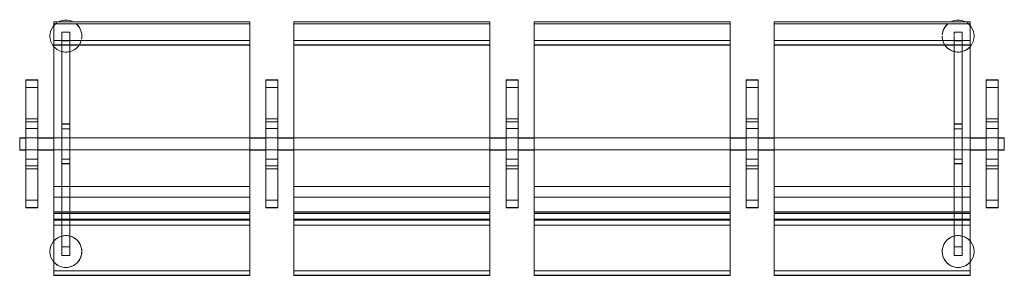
# Model space of a CAD drawing. Header units: millimetres. Extents: x 1110081 to 1268996, y -753649 to 3502.
# Tile 163 of 211: x 1206398 to 1208858, y -716293 to -715652. Entities that reach past the tile are written whole.
import ezdxf

# ---------------------------------------------------------------- set-up
doc = ezdxf.new("R2010")
doc.units = ezdxf.units.MM
doc.layers.add('A272', color=1, linetype='Continuous', lineweight=9)

# ---------------------------------------------------------------- blocks, each defined once
blk = doc.blocks.new('279 - Seat-Gate-4-MO - 279 - Seat-Gate-4-MO-V169-H02-Nivå F-3_5 m_1_ Ny Plan 2 PV200')
at = {"layer": 'A272'}
for p, q in [((575.1, 773.4), (85.1, 773.4)), ((85.1, 773.4), (85.1, 759.7)), ((85.1, 773.4), (85.1, 768.4)), ((85.1, 740.2), (85.1, 768.4)), ((575.1, 768.4), (85.1, 768.4)), ((575.1, 767.8), (85.1, 767.8)), ((85.1, 767.8), (85.1, 138.2)), ((575.1, 773.4), (575.1, 773.4)), ((575.1, 759.7), (575.1, 773.4)), ((575.1, 768.4), (575.1, 773.4)), ((575.1, 768.4), (575.1, 740.2)), ((575.1, 138.2), (575.1, 767.8)), ((1175.1, 773.4), (685.1, 773.4)), ((685.1, 773.4), (685.1, 759.7)), ((685.1, 773.4), (685.1, 768.4)), ((685.1, 740.2), (685.1, 768.4)), ((1175.1, 768.4), (685.1, 768.4)), ((1175.1, 767.8), (685.1, 767.8)), ((685.1, 767.8), (685.1, 138.2)), ((1175.1, 773.4), (1175.1, 773.4)), ((1175.1, 759.7), (1175.1, 773.4)), ((1175.1, 768.4), (1175.1, 773.4)), ((1175.1, 768.4), (1175.1, 740.2)), ((1175.1, 138.2), (1175.1, 767.8)), ((1775.1, 773.4), (1285.1, 773.4)), ((1285.1, 773.4), (1285.1, 759.7)), ((1285.1, 773.4), (1285.1, 768.4)), ((1285.1, 740.2), (1285.1, 768.4)), ((1775.1, 768.4), (1285.1, 768.4)), ((1775.1, 767.8), (1285.1, 767.8)), ((1285.1, 767.8), (1285.1, 138.2)), ((1775.1, 773.4), (1775.1, 773.4)), ((1775.1, 759.7), (1775.1, 773.4)), ((1775.1, 768.4), (1775.1, 773.4)), ((1775.1, 768.4), (1775.1, 740.2)), ((1775.1, 138.2), (1775.1, 767.8)), ((2375.1, 773.4), (1885.1, 773.4)), ((1885.1, 773.4), (1885.1, 759.7)), ((1885.1, 773.4), (1885.1, 768.4)), ((1885.1, 740.2), (1885.1, 768.4)), ((2375.1, 768.4), (1885.1, 768.4)), ((2375.1, 767.8), (1885.1, 767.8)), ((1885.1, 767.8), (1885.1, 138.2)), ((2375.1, 773.4), (2375.1, 773.4)), ((2375.1, 759.7), (2375.1, 773.4)), ((2375.1, 768.4), (2375.1, 773.4)), ((2375.1, 768.4), (2375.1, 740.2)), ((2375.1, 138.2), (2375.1, 767.8)), ((85.1, 759.7), (85.1, 728.1)), ((85.1, 740.2), (85.1, 715.7)), ((105.3, 728.6), (105.3, 747.1)), ((105.3, 747.1), (105.3, 728.6)), ((105.3, 747.1), (125.3, 747.1)), ((105.3, 747.1), (125.3, 747.1)), ((125.3, 729.1), (125.3, 747.1)), ((125.3, 747.1), (125.3, 729.1)), ((575.1, 728.1), (575.1, 759.7)), ((575.1, 715.7), (575.1, 740.2)), ((685.1, 759.7), (685.1, 728.1)), ((685.1, 740.2), (685.1, 715.7)), ((1175.1, 728.1), (1175.1, 759.7)), ((1175.1, 715.7), (1175.1, 740.2)), ((1285.1, 759.7), (1285.1, 728.1)), ((1285.1, 740.2), (1285.1, 715.7)), ((1775.1, 728.1), (1775.1, 759.7)), ((1775.1, 715.7), (1775.1, 740.2)), ((1885.1, 759.7), (1885.1, 728.1)), ((1885.1, 740.2), (1885.1, 715.7)), ((2334.9, 740.2), (2334.9, 747.1)), ((2334.9, 747.1), (2334.9, 740.2)), ((2334.9, 747.1), (2354.9, 747.1)), ((2334.9, 747.1), (2354.9, 747.1)), ((2334.9, 728.1), (2334.9, 739.2)), ((2334.9, 739.2), (2334.9, 728.1)), ((2354.9, 740.2), (2354.9, 747.1)), ((2354.9, 747.1), (2354.9, 740.2)), ((2354.9, 728.1), (2354.9, 739.7)), ((2354.9, 739.7), (2354.9, 728.1)), ((2375.1, 728.1), (2375.1, 759.7)), ((2375.1, 715.7), (2375.1, 740.2)), ((85.1, 726), (85.1, 360.6)), ((85.1, 726), (575.1, 726)), ((85.1, 350), (85.1, 715.7)), ((85.1, 715.7), (575.1, 715.7)), ((575.1, 715.1), (85.1, 715.1)), ((105.3, 716.2), (105.3, 728.1)), ((105.3, 728.1), (105.3, 725.5)), ((105.3, 725.5), (105.3, 716.2)), ((125.3, 725.5), (105.3, 725.5)), ((105.3, 725.5), (125.3, 725.5)), ((105.3, 715.7), (105.3, 517.5)), ((105.3, 517.5), (105.3, 715.7)), ((125.3, 725.5), (125.3, 728.1)), ((125.3, 728.1), (125.3, 716.7)), ((125.3, 716.7), (125.3, 725.5)), ((125.3, 715.7), (125.3, 517.5)), ((125.3, 517.5), (125.3, 715.7)), ((575.1, 360.6), (575.1, 726)), ((575.1, 715.7), (575.1, 350)), ((685.1, 726), (685.1, 360.6)), ((685.1, 726), (1175.1, 726)), ((685.1, 350), (685.1, 715.7)), ((685.1, 715.7), (1175.1, 715.7)), ((1175.1, 715.1), (685.1, 715.1)), ((1175.1, 360.6), (1175.1, 726)), ((1175.1, 715.7), (1175.1, 350)), ((1285.1, 726), (1285.1, 360.6)), ((1285.1, 726), (1775.1, 726)), ((1285.1, 350), (1285.1, 715.7)), ((1285.1, 715.7), (1775.1, 715.7)), ((1775.1, 715.1), (1285.1, 715.1)), ((1775.1, 360.6), (1775.1, 726)), ((1775.1, 715.7), (1775.1, 350)), ((1885.1, 726), (1885.1, 360.6)), ((1885.1, 726), (2375.1, 726)), ((1885.1, 350), (1885.1, 715.7)), ((1885.1, 715.7), (2375.1, 715.7)), ((2375.1, 715.1), (1885.1, 715.1)), ((2334.9, 517.5), (2334.9, 727.1)), ((2334.9, 725.5), (2334.9, 517.5)), ((2334.9, 725.5), (2354.9, 725.5)), ((2354.9, 725.5), (2334.9, 725.5)), ((2354.9, 727.6), (2354.9, 517.5)), ((2354.9, 517.5), (2354.9, 725.5)), ((2375.1, 360.6), (2375.1, 726)), ((2375.1, 715.7), (2375.1, 350)), ((45.1, 627.8), (15.1, 627.8)), ((15.1, 627.8), (15.1, 608.9)), ((15.1, 627.8), (15.1, 627.2)), ((45.1, 627.2), (15.1, 627.2)), ((15.1, 627.2), (15.1, 307)), ((15.1, 627.2), (45.1, 627.2)), ((15.1, 625.2), (15.1, 608.9)), ((45.1, 627.2), (45.1, 627.8)), ((45.1, 608.9), (45.1, 627.8)), ((45.1, 307), (45.1, 627.2)), ((45.1, 608.9), (45.1, 625.2)), ((645.1, 627.8), (615.1, 627.8)), ((615.1, 627.8), (615.1, 608.9)), ((615.1, 627.8), (615.1, 627.2)), ((615.1, 307), (615.1, 627.2)), ((615.1, 627.2), (645.1, 627.2)), ((615.1, 627.2), (645.1, 627.2)), ((615.1, 625.2), (615.1, 608.9)), ((645.1, 627.2), (645.1, 627.8)), ((645.1, 608.9), (645.1, 627.8)), ((645.1, 627.2), (645.1, 307)), ((645.1, 608.9), (645.1, 625.2)), ((1245.1, 627.8), (1215.1, 627.8)), ((1215.1, 627.8), (1215.1, 608.9)), ((1215.1, 627.8), (1215.1, 627.2)), ((1215.1, 307), (1215.1, 627.2)), ((1215.1, 627.2), (1245.1, 627.2)), ((1215.1, 627.2), (1245.1, 627.2)), ((1215.1, 625.2), (1215.1, 608.9)), ((1245.1, 627.2), (1245.1, 627.8)), ((1245.1, 608.9), (1245.1, 627.8)), ((1245.1, 627.2), (1245.1, 307)), ((1245.1, 608.9), (1245.1, 625.2)), ((1845.1, 627.8), (1815.1, 627.8)), ((1815.1, 627.8), (1815.1, 608.9)), ((1815.1, 627.8), (1815.1, 627.2)), ((1815.1, 307), (1815.1, 627.2)), ((1815.1, 627.2), (1845.1, 627.2)), ((1815.1, 627.2), (1845.1, 627.2)), ((1815.1, 625.2), (1815.1, 608.9)), ((1845.1, 627.2), (1845.1, 627.8)), ((1845.1, 608.9), (1845.1, 627.8)), ((1845.1, 627.2), (1845.1, 307)), ((1845.1, 608.9), (1845.1, 625.2)), ((2445.1, 627.8), (2415.1, 627.8)), ((2415.1, 627.8), (2415.1, 608.9)), ((2415.1, 627.8), (2415.1, 627.2)), ((2415.1, 307), (2415.1, 627.2)), ((2415.1, 627.2), (2445.1, 627.2)), ((2415.1, 627.2), (2445.1, 627.2)), ((2415.1, 625.2), (2415.1, 608.9)), ((2445.1, 627.2), (2445.1, 627.8)), ((2445.1, 608.9), (2445.1, 627.8)), ((2445.1, 627.2), (2445.1, 307)), ((2445.1, 608.9), (2445.1, 625.2)), ((15.1, 608.9), (15.1, 609)), ((15.1, 608.8), (15.1, 609)), ((15.1, 467.7), (15.1, 608.9)), ((15.1, 588.9), (15.1, 608.9)), ((15.1, 608.8), (15.1, 530.5)), ((15.1, 522.7), (15.1, 608.8)), ((15.1, 608.8), (45.1, 608.8)), ((45.1, 609), (45.1, 608.9)), ((45.1, 609), (45.1, 608.8)), ((45.1, 608.9), (45.1, 467.7)), ((45.1, 608.9), (45.1, 588.9)), ((45.1, 530.5), (45.1, 608.8)), ((45.1, 608.8), (45.1, 522.7)), ((615.1, 608.8), (615.1, 609)), ((615.1, 608.9), (615.1, 609)), ((615.1, 467.7), (615.1, 608.9)), ((615.1, 588.9), (615.1, 608.9)), ((615.1, 608.8), (615.1, 530.5)), ((615.1, 522.7), (615.1, 608.8)), ((615.1, 608.8), (645.1, 608.8)), ((645.1, 609), (645.1, 608.8)), ((645.1, 608.9), (645.1, 467.7)), ((645.1, 608.9), (645.1, 588.9)), ((645.1, 530.5), (645.1, 608.8)), ((645.1, 608.8), (645.1, 522.7)), ((1215.1, 608.8), (1215.1, 609)), ((1215.1, 467.7), (1215.1, 608.9)), ((1215.1, 588.9), (1215.1, 608.9)), ((1215.1, 608.8), (1215.1, 530.5)), ((1215.1, 522.7), (1215.1, 608.8)), ((1215.1, 608.8), (1245.1, 608.8)), ((1245.1, 609), (1245.1, 608.8)), ((1245.1, 608.9), (1245.1, 467.7)), ((1245.1, 608.9), (1245.1, 588.9)), ((1245.1, 530.5), (1245.1, 608.8)), ((1245.1, 608.8), (1245.1, 522.7)), ((1815.1, 608.8), (1815.1, 609)), ((1815.1, 467.7), (1815.1, 608.9)), ((1815.1, 588.9), (1815.1, 608.9)), ((1815.1, 608.8), (1815.1, 530.5)), ((1815.1, 522.7), (1815.1, 608.8)), ((1815.1, 608.8), (1845.1, 608.8)), ((1845.1, 609), (1845.1, 608.9)), ((1845.1, 609), (1845.1, 608.8)), ((1845.1, 608.9), (1845.1, 467.7)), ((1845.1, 608.9), (1845.1, 588.9)), ((1845.1, 530.5), (1845.1, 608.8)), ((1845.1, 608.8), (1845.1, 522.7)), ((2415.1, 608.8), (2415.1, 609)), ((2415.1, 608.9), (2415.1, 609)), ((2415.1, 467.7), (2415.1, 608.9)), ((2415.1, 588.9), (2415.1, 608.9)), ((2415.1, 608.8), (2415.1, 530.5)), ((2415.1, 522.7), (2415.1, 608.8)), ((2415.1, 608.8), (2445.1, 608.8)), ((2445.1, 609), (2445.1, 608.9)), ((2445.1, 609), (2445.1, 608.8)), ((2445.1, 608.9), (2445.1, 467.7)), ((2445.1, 608.9), (2445.1, 588.9)), ((2445.1, 530.5), (2445.1, 608.8)), ((2445.1, 608.8), (2445.1, 522.7)), ((15.1, 588.9), (15.1, 467.7)), ((45.1, 467.7), (45.1, 588.9)), ((615.1, 588.9), (615.1, 467.7)), ((645.1, 467.7), (645.1, 588.9)), ((1215.1, 588.9), (1215.1, 467.7)), ((1245.1, 467.7), (1245.1, 588.9)), ((1815.1, 588.9), (1815.1, 467.7)), ((1845.1, 467.7), (1845.1, 588.9)), ((2415.1, 588.9), (2415.1, 467.7)), ((2445.1, 467.7), (2445.1, 588.9)), ((15.1, 530.5), (15.1, 467.7)), ((15.1, 530.5), (45.1, 530.5)), ((15.1, 506.4), (15.1, 522.7)), ((15.1, 522.7), (45.1, 522.7)), ((45.1, 467.7), (45.1, 530.5)), ((45.1, 522.7), (45.1, 506.4)), ((105.3, 482.6), (105.3, 517.5)), ((105.3, 517.5), (125.3, 517.5)), ((105.3, 517), (105.3, 505.5)), ((105.3, 517), (125.3, 517)), ((125.3, 517.5), (125.3, 482.6)), ((125.3, 505.5), (125.3, 517)), ((615.1, 530.5), (615.1, 467.7)), ((615.1, 530.5), (645.1, 530.5)), ((615.1, 506.4), (615.1, 522.7)), ((615.1, 522.7), (645.1, 522.7)), ((645.1, 467.7), (645.1, 530.5)), ((645.1, 522.7), (645.1, 506.4)), ((1215.1, 530.5), (1215.1, 467.7)), ((1215.1, 530.5), (1245.1, 530.5)), ((1215.1, 506.4), (1215.1, 522.7)), ((1215.1, 522.7), (1245.1, 522.7)), ((1245.1, 467.7), (1245.1, 530.5)), ((1245.1, 522.7), (1245.1, 506.4)), ((1815.1, 530.5), (1815.1, 467.7)), ((1815.1, 530.5), (1845.1, 530.5)), ((1815.1, 506.4), (1815.1, 522.7)), ((1815.1, 522.7), (1845.1, 522.7)), ((1845.1, 467.7), (1845.1, 530.5)), ((1845.1, 522.7), (1845.1, 506.4)), ((2334.9, 482.6), (2334.9, 517.5)), ((2334.9, 517.5), (2354.9, 517.5)), ((2334.9, 517), (2334.9, 505.5)), ((2334.9, 517), (2354.9, 517)), ((2354.9, 517.5), (2354.9, 482.6)), ((2354.9, 505.5), (2354.9, 517)), ((2415.1, 530.5), (2415.1, 467.7)), ((2415.1, 530.5), (2445.1, 530.5)), ((2415.1, 506.4), (2415.1, 522.7)), ((2415.1, 522.7), (2445.1, 522.7)), ((2445.1, 467.7), (2445.1, 530.5)), ((2445.1, 522.7), (2445.1, 506.4)), ((15.1, 467.7), (15.1, 506.4)), ((15.1, 506.4), (45.1, 506.4)), ((45.1, 506.4), (45.1, 467.7)), ((105.3, 505.5), (105.3, 482.6)), ((105.3, 505.5), (125.3, 505.5)), ((125.3, 482.6), (125.3, 505.5)), ((615.1, 467.7), (615.1, 506.4)), ((615.1, 506.4), (645.1, 506.4)), ((645.1, 506.4), (645.1, 467.7)), ((1215.1, 467.7), (1215.1, 506.4)), ((1215.1, 506.4), (1245.1, 506.4)), ((1245.1, 506.4), (1245.1, 467.7)), ((1815.1, 467.7), (1815.1, 506.4)), ((1815.1, 506.4), (1845.1, 506.4)), ((1845.1, 506.4), (1845.1, 467.7)), ((2334.9, 505.5), (2334.9, 482.6)), ((2334.9, 505.5), (2354.9, 505.5)), ((2354.9, 482.6), (2354.9, 505.5)), ((2415.1, 467.7), (2415.1, 506.4)), ((2415.1, 506.4), (2445.1, 506.4)), ((2445.1, 506.4), (2445.1, 467.7)), ((0, 482.6), (0, 467.6)), ((0, 467.6), (0, 482.6)), ((15.1, 482.6), (0, 482.6)), ((0, 482.6), (15.1, 482.6)), ((0, 482.1), (15.1, 482.1)), ((0, 452.1), (0, 482.1)), ((0, 467.6), (0, 452.6)), ((0, 452.6), (0, 467.6)), ((45.1, 482.6), (15.1, 482.6)), ((15.1, 482.6), (45.1, 482.6)), ((15.1, 467.7), (15.1, 404.9)), ((15.1, 326.5), (15.1, 467.7)), ((15.1, 467.7), (15.1, 346.5)), ((15.1, 429), (15.1, 467.7)), ((85.1, 482.6), (45.1, 482.6)), ((45.1, 482.6), (85.1, 482.6)), ((45.1, 482.1), (85.1, 482.1)), ((45.1, 467.7), (45.1, 326.5)), ((45.1, 404.9), (45.1, 467.7)), ((45.1, 467.7), (45.1, 429)), ((45.1, 346.5), (45.1, 467.7)), ((575.1, 482.6), (85.1, 482.6)), ((85.1, 482.6), (105.3, 482.6)), ((105.3, 482.6), (125.3, 482.6)), ((105.3, 482.6), (105.3, 452.6)), ((105.3, 452.6), (105.3, 482.6)), ((125.3, 482.6), (575.1, 482.6)), ((125.3, 482.6), (125.3, 452.6)), ((125.3, 452.6), (125.3, 482.6)), ((615.1, 482.6), (575.1, 482.6)), ((575.1, 482.6), (615.1, 482.6)), ((615.1, 482.1), (575.1, 482.1)), ((645.1, 482.6), (615.1, 482.6)), ((615.1, 482.6), (645.1, 482.6)), ((615.1, 467.7), (615.1, 404.9)), ((615.1, 326.5), (615.1, 467.7)), ((615.1, 467.7), (615.1, 346.5)), ((615.1, 429), (615.1, 467.7)), ((685.1, 482.6), (645.1, 482.6)), ((645.1, 482.6), (685.1, 482.6)), ((645.1, 482.1), (685.1, 482.1)), ((645.1, 467.7), (645.1, 326.5)), ((645.1, 404.9), (645.1, 467.7)), ((645.1, 467.7), (645.1, 429)), ((645.1, 346.5), (645.1, 467.7)), ((1175.1, 482.6), (685.1, 482.6)), ((685.1, 482.6), (1175.1, 482.6)), ((1215.1, 482.6), (1175.1, 482.6)), ((1175.1, 482.6), (1215.1, 482.6)), ((1215.1, 482.1), (1175.1, 482.1)), ((1245.1, 482.6), (1215.1, 482.6)), ((1215.1, 482.6), (1245.1, 482.6)), ((1215.1, 467.7), (1215.1, 404.9)), ((1215.1, 326.5), (1215.1, 467.7)), ((1215.1, 467.7), (1215.1, 346.5)), ((1215.1, 429), (1215.1, 467.7)), ((1285.1, 482.6), (1245.1, 482.6)), ((1245.1, 482.6), (1285.1, 482.6)), ((1245.1, 482.1), (1285.1, 482.1)), ((1245.1, 467.7), (1245.1, 326.5)), ((1245.1, 404.9), (1245.1, 467.7)), ((1245.1, 467.7), (1245.1, 429)), ((1245.1, 346.5), (1245.1, 467.7)), ((1775.1, 482.6), (1285.1, 482.6)), ((1285.1, 482.6), (1775.1, 482.6)), ((1815.1, 482.6), (1775.1, 482.6)), ((1775.1, 482.6), (1815.1, 482.6)), ((1815.1, 482.1), (1775.1, 482.1)), ((1845.1, 482.6), (1815.1, 482.6)), ((1815.1, 482.6), (1845.1, 482.6)), ((1815.1, 467.7), (1815.1, 404.9)), ((1815.1, 326.5), (1815.1, 467.7)), ((1815.1, 467.7), (1815.1, 346.5)), ((1815.1, 429), (1815.1, 467.7)), ((1885.1, 482.6), (1845.1, 482.6)), ((1845.1, 482.6), (1885.1, 482.6)), ((1845.1, 482.1), (1885.1, 482.1)), ((1845.1, 467.7), (1845.1, 326.5)), ((1845.1, 404.9), (1845.1, 467.7)), ((1845.1, 467.7), (1845.1, 429)), ((1845.1, 346.5), (1845.1, 467.7)), ((2375.1, 482.6), (1885.1, 482.6)), ((1885.1, 482.6), (2334.9, 482.6)), ((2334.9, 482.6), (2334.9, 452.6)), ((2334.9, 452.6), (2334.9, 482.6)), ((2334.9, 482.6), (2354.9, 482.6)), ((2354.9, 482.6), (2354.9, 452.6)), ((2354.9, 452.6), (2354.9, 482.6)), ((2354.9, 482.6), (2375.1, 482.6)), ((2415.1, 482.6), (2375.1, 482.6)), ((2375.1, 482.6), (2415.1, 482.6)), ((2415.1, 482.1), (2375.1, 482.1)), ((2445.1, 482.6), (2415.1, 482.6)), ((2415.1, 482.6), (2445.1, 482.6)), ((2415.1, 467.7), (2415.1, 404.9)), ((2415.1, 326.5), (2415.1, 467.7)), ((2415.1, 467.7), (2415.1, 346.5)), ((2415.1, 429), (2415.1, 467.7)), ((2460, 482.6), (2445.1, 482.6)), ((2445.1, 482.6), (2460, 482.6)), ((2460.1, 482.1), (2445.1, 482.1)), ((2445.1, 467.7), (2445.1, 326.5)), ((2445.1, 404.9), (2445.1, 467.7)), ((2445.1, 467.7), (2445.1, 429)), ((2445.1, 346.5), (2445.1, 467.7)), ((2460, 482.6), (2460, 467.6)), ((2460, 467.6), (2460, 482.6)), ((2460, 467.6), (2460, 452.6)), ((2460, 452.6), (2460, 467.6)), ((2460.1, 452.1), (2460.1, 482.1)), ((0, 452.6), (15.1, 452.6)), ((0, 452.6), (15.1, 452.6)), ((15.1, 452.1), (0, 452.1)), ((15.1, 452.6), (45.1, 452.6)), ((15.1, 452.6), (45.1, 452.6)), ((45.1, 452.6), (85.1, 452.6)), ((45.1, 452.6), (85.1, 452.6)), ((45.1, 452.1), (85.1, 452.1)), ((85.1, 452.6), (575.1, 452.6)), ((85.1, 452.6), (105.3, 452.6)), ((105.3, 452.6), (125.3, 452.6)), ((105.3, 452.6), (105.3, 429.6)), ((105.3, 417.6), (105.3, 452.6)), ((125.3, 452.6), (575.1, 452.6)), ((125.3, 452.6), (125.3, 417.6)), ((125.3, 429.6), (125.3, 452.6)), ((575.1, 452.6), (615.1, 452.6)), ((575.1, 452.6), (615.1, 452.6)), ((615.1, 452.1), (575.1, 452.1)), ((615.1, 452.6), (645.1, 452.6)), ((615.1, 452.6), (645.1, 452.6)), ((645.1, 452.6), (685.1, 452.6)), ((645.1, 452.6), (685.1, 452.6)), ((645.1, 452.1), (685.1, 452.1)), ((685.1, 452.6), (1175.1, 452.6)), ((685.1, 452.6), (1175.1, 452.6)), ((1175.1, 452.6), (1215.1, 452.6)), ((1175.1, 452.6), (1215.1, 452.6)), ((1215.1, 452.1), (1175.1, 452.1)), ((1215.1, 452.6), (1245.1, 452.6)), ((1215.1, 452.6), (1245.1, 452.6)), ((1245.1, 452.6), (1285.1, 452.6)), ((1245.1, 452.6), (1285.1, 452.6)), ((1245.1, 452.1), (1285.1, 452.1)), ((1285.1, 452.6), (1775.1, 452.6)), ((1285.1, 452.6), (1775.1, 452.6)), ((1775.1, 452.6), (1815.1, 452.6)), ((1775.1, 452.6), (1815.1, 452.6)), ((1815.1, 452.1), (1775.1, 452.1)), ((1815.1, 452.6), (1845.1, 452.6)), ((1815.1, 452.6), (1845.1, 452.6)), ((1845.1, 452.6), (1885.1, 452.6)), ((1845.1, 452.6), (1885.1, 452.6)), ((1845.1, 452.1), (1885.1, 452.1)), ((1885.1, 452.6), (2375.1, 452.6)), ((1885.1, 452.6), (2334.9, 452.6)), ((2334.9, 452.6), (2334.9, 429.6)), ((2334.9, 417.6), (2334.9, 452.6)), ((2334.9, 452.6), (2354.9, 452.6)), ((2354.9, 452.6), (2354.9, 417.6)), ((2354.9, 429.6), (2354.9, 452.6)), ((2354.9, 452.6), (2375.1, 452.6)), ((2375.1, 452.6), (2415.1, 452.6)), ((2375.1, 452.6), (2415.1, 452.6)), ((2415.1, 452.1), (2375.1, 452.1)), ((2415.1, 452.6), (2445.1, 452.6)), ((2415.1, 452.6), (2445.1, 452.6)), ((2445.1, 452.6), (2460, 452.6)), ((2445.1, 452.6), (2460, 452.6)), ((2445.1, 452.1), (2460.1, 452.1)), ((15.1, 412.7), (15.1, 429)), ((15.1, 429), (45.1, 429)), ((45.1, 429), (45.1, 412.7)), ((105.3, 429.6), (105.3, 418.1)), ((105.3, 429.6), (125.3, 429.6)), ((125.3, 418.1), (125.3, 429.6)), ((615.1, 412.7), (615.1, 429)), ((615.1, 429), (645.1, 429)), ((645.1, 429), (645.1, 412.7)), ((1215.1, 412.7), (1215.1, 429)), ((1215.1, 429), (1245.1, 429)), ((1245.1, 429), (1245.1, 412.7)), ((1815.1, 412.7), (1815.1, 429)), ((1815.1, 429), (1845.1, 429)), ((1845.1, 429), (1845.1, 412.7)), ((2334.9, 429.6), (2334.9, 418.1)), ((2334.9, 429.6), (2354.9, 429.6)), ((2354.9, 418.1), (2354.9, 429.6)), ((2415.1, 412.7), (2415.1, 429)), ((2415.1, 429), (2445.1, 429)), ((2445.1, 429), (2445.1, 412.7)), ((15.1, 326.6), (15.1, 412.7)), ((15.1, 412.7), (45.1, 412.7)), ((15.1, 404.9), (15.1, 326.6)), ((15.1, 404.9), (45.1, 404.9)), ((45.1, 412.7), (45.1, 326.6)), ((45.1, 326.6), (45.1, 404.9)), ((105.3, 418.1), (125.3, 418.1)), ((105.3, 417.6), (105.3, 338.4)), ((105.3, 338.4), (105.3, 417.6)), ((105.3, 417.6), (125.3, 417.6)), ((125.3, 417.6), (125.3, 338.9)), ((125.3, 338.9), (125.3, 417.6)), ((615.1, 326.6), (615.1, 412.7)), ((615.1, 412.7), (645.1, 412.7)), ((615.1, 404.9), (615.1, 326.6)), ((615.1, 404.9), (645.1, 404.9)), ((645.1, 412.7), (645.1, 326.6)), ((645.1, 326.6), (645.1, 404.9)), ((1215.1, 326.6), (1215.1, 412.7)), ((1215.1, 412.7), (1245.1, 412.7)), ((1215.1, 404.9), (1215.1, 326.6)), ((1215.1, 404.9), (1245.1, 404.9)), ((1245.1, 412.7), (1245.1, 326.6)), ((1245.1, 326.6), (1245.1, 404.9)), ((1815.1, 326.6), (1815.1, 412.7)), ((1815.1, 412.7), (1845.1, 412.7)), ((1815.1, 404.9), (1815.1, 326.6)), ((1815.1, 404.9), (1845.1, 404.9)), ((1845.1, 412.7), (1845.1, 326.6)), ((1845.1, 326.6), (1845.1, 404.9)), ((2334.9, 418.1), (2354.9, 418.1)), ((2334.9, 417.6), (2334.9, 350)), ((2334.9, 350), (2334.9, 417.6)), ((2334.9, 417.6), (2354.9, 417.6)), ((2354.9, 417.6), (2354.9, 350)), ((2354.9, 350), (2354.9, 417.6)), ((2415.1, 326.6), (2415.1, 412.7)), ((2415.1, 412.7), (2445.1, 412.7)), ((2415.1, 404.9), (2415.1, 326.6)), ((2415.1, 404.9), (2445.1, 404.9)), ((2445.1, 412.7), (2445.1, 326.6)), ((2445.1, 326.6), (2445.1, 404.9)), ((15.1, 326.5), (15.1, 346.5)), ((45.1, 346.5), (45.1, 326.5)), ((85.1, 360.6), (85.1, 333.7)), ((85.1, 360.6), (575.1, 360.6)), ((85.1, 294.8), (85.1, 350)), ((575.1, 333.7), (575.1, 360.6)), ((575.1, 350), (575.1, 294.8)), ((615.1, 326.5), (615.1, 346.5)), ((645.1, 346.5), (645.1, 326.5)), ((685.1, 360.6), (685.1, 333.7)), ((685.1, 360.6), (1175.1, 360.6)), ((685.1, 294.8), (685.1, 350)), ((1175.1, 333.7), (1175.1, 360.6)), ((1175.1, 350), (1175.1, 294.8)), ((1215.1, 326.5), (1215.1, 346.5)), ((1245.1, 346.5), (1245.1, 326.5)), ((1285.1, 360.6), (1285.1, 333.7)), ((1285.1, 360.6), (1775.1, 360.6)), ((1285.1, 294.8), (1285.1, 350)), ((1775.1, 333.7), (1775.1, 360.6)), ((1775.1, 350), (1775.1, 294.8)), ((1815.1, 326.5), (1815.1, 346.5)), ((1845.1, 346.5), (1845.1, 326.5)), ((1885.1, 360.6), (1885.1, 333.7)), ((1885.1, 360.6), (2375.1, 360.6)), ((1885.1, 294.8), (1885.1, 350)), ((2334.9, 349), (2334.9, 337.9)), ((2334.9, 337.9), (2334.9, 349)), ((2354.9, 349.5), (2354.9, 337.9)), ((2354.9, 337.9), (2354.9, 349.5)), ((2375.1, 333.7), (2375.1, 360.6)), ((2375.1, 350), (2375.1, 294.8)), ((2415.1, 326.5), (2415.1, 346.5)), ((2445.1, 346.5), (2445.1, 326.5)), ((15.1, 326.4), (15.1, 326.6)), ((15.1, 326.6), (45.1, 326.6)), ((15.1, 326.5), (15.1, 310.2)), ((15.1, 326.5), (15.1, 307.6)), ((15.1, 326.4), (15.1, 326.5)), ((45.1, 326.6), (45.1, 326.4)), ((45.1, 307.6), (45.1, 326.5)), ((45.1, 310.2), (45.1, 326.5)), ((85.1, 333.7), (85.1, 317.4)), ((85.1, 333.7), (575.1, 333.7)), ((105.3, 337.9), (105.3, 326.7)), ((105.3, 326.7), (105.3, 337.9)), ((105.3, 326.3), (105.3, 316)), ((105.3, 316), (105.3, 326.3)), ((125.3, 337.9), (125.3, 327.2)), ((125.3, 327.2), (125.3, 337.9)), ((125.3, 326.3), (125.3, 316.5)), ((125.3, 316.5), (125.3, 326.3)), ((575.1, 317.4), (575.1, 333.7)), ((615.1, 326.4), (615.1, 326.6)), ((615.1, 326.6), (645.1, 326.6)), ((615.1, 326.5), (615.1, 310.2)), ((615.1, 326.5), (615.1, 307.6)), ((645.1, 326.6), (645.1, 326.4)), ((645.1, 307.6), (645.1, 326.5)), ((645.1, 310.2), (645.1, 326.5)), ((685.1, 333.7), (685.1, 317.4)), ((685.1, 333.7), (1175.1, 333.7)), ((1175.1, 317.4), (1175.1, 333.7)), ((1215.1, 326.4), (1215.1, 326.6)), ((1215.1, 326.6), (1245.1, 326.6)), ((1215.1, 326.5), (1215.1, 310.2)), ((1215.1, 326.5), (1215.1, 307.6)), ((1245.1, 326.6), (1245.1, 326.4)), ((1245.1, 307.6), (1245.1, 326.5)), ((1245.1, 310.2), (1245.1, 326.5)), ((1285.1, 333.7), (1285.1, 317.4)), ((1285.1, 333.7), (1775.1, 333.7)), ((1775.1, 317.4), (1775.1, 333.7)), ((1815.1, 326.4), (1815.1, 326.6)), ((1815.1, 326.6), (1845.1, 326.6)), ((1815.1, 326.5), (1815.1, 310.2)), ((1815.1, 326.5), (1815.1, 307.6)), ((1815.1, 326.4), (1815.1, 326.5)), ((1845.1, 326.6), (1845.1, 326.4)), ((1845.1, 307.6), (1845.1, 326.5)), ((1845.1, 310.2), (1845.1, 326.5)), ((1885.1, 333.7), (1885.1, 317.4)), ((1885.1, 333.7), (2375.1, 333.7)), ((2334.9, 337), (2334.9, 326.3)), ((2334.9, 326.3), (2334.9, 337)), ((2334.9, 325.4), (2334.9, 315.6)), ((2334.9, 315.6), (2334.9, 325.4)), ((2354.9, 337.4), (2354.9, 326.3)), ((2354.9, 326.3), (2354.9, 337.4)), ((2354.9, 325.8), (2354.9, 315.6)), ((2354.9, 315.6), (2354.9, 325.8)), ((2375.1, 317.4), (2375.1, 333.7)), ((2415.1, 326.4), (2415.1, 326.6)), ((2415.1, 326.6), (2445.1, 326.6)), ((2415.1, 326.5), (2415.1, 310.2)), ((2415.1, 326.5), (2415.1, 307.6)), ((2415.1, 326.4), (2415.1, 326.5)), ((2445.1, 326.6), (2445.1, 326.4)), ((2445.1, 307.6), (2445.1, 326.5)), ((2445.1, 310.2), (2445.1, 326.5)), ((2445.1, 326.5), (2445.1, 326.4)), ((15.1, 308.2), (15.1, 307.6)), ((15.1, 308.2), (45.1, 308.2)), ((15.1, 307.6), (45.1, 307.6)), ((15.1, 307), (45.1, 307)), ((45.1, 307.6), (45.1, 308.2)), ((85.1, 315.5), (85.1, 299.2)), ((85.1, 297.8), (85.1, 294.5)), ((85.1, 297), (575.1, 297)), ((575.1, 296.1), (85.1, 296.1)), ((85.1, 296.1), (85.1, 263.9)), ((105.3, 315.6), (105.3, 306.9)), ((105.3, 306.9), (105.3, 315.6)), ((105.3, 306.5), (105.3, 299.7)), ((105.3, 299.7), (105.3, 306.5)), ((105.3, 298.1), (105.3, 295)), ((105.3, 295), (105.3, 298.1)), ((125.3, 315.6), (125.3, 307.3)), ((125.3, 307.3), (125.3, 315.6)), ((125.3, 306.5), (125.3, 300)), ((125.3, 300), (125.3, 306.5)), ((125.3, 298.1), (125.3, 295.2)), ((125.3, 295.2), (125.3, 298.1)), ((575.1, 299.2), (575.1, 315.5)), ((575.1, 294.5), (575.1, 297.8)), ((575.1, 263.9), (575.1, 296.1)), ((615.1, 308.2), (615.1, 307.6)), ((615.1, 308.2), (645.1, 308.2)), ((615.1, 307.6), (645.1, 307.6)), ((645.1, 307), (615.1, 307)), ((645.1, 307.6), (645.1, 308.2)), ((685.1, 315.5), (685.1, 299.2)), ((685.1, 297.8), (685.1, 294.5)), ((685.1, 297), (1175.1, 297)), ((1175.1, 296.1), (685.1, 296.1)), ((685.1, 296.1), (685.1, 263.9)), ((1175.1, 299.2), (1175.1, 315.5)), ((1175.1, 294.5), (1175.1, 297.8)), ((1175.1, 263.9), (1175.1, 296.1)), ((1215.1, 308.2), (1215.1, 307.6)), ((1215.1, 308.2), (1245.1, 308.2)), ((1215.1, 307.6), (1245.1, 307.6)), ((1245.1, 307), (1215.1, 307)), ((1245.1, 307.6), (1245.1, 308.2)), ((1285.1, 315.5), (1285.1, 299.2)), ((1285.1, 297.8), (1285.1, 294.5)), ((1285.1, 297), (1775.1, 297)), ((1775.1, 296.1), (1285.1, 296.1)), ((1285.1, 296.1), (1285.1, 263.9)), ((1775.1, 299.2), (1775.1, 315.5)), ((1775.1, 294.5), (1775.1, 297.8)), ((1775.1, 263.9), (1775.1, 296.1)), ((1815.1, 308.2), (1815.1, 307.6)), ((1815.1, 308.2), (1845.1, 308.2)), ((1815.1, 307.6), (1845.1, 307.6)), ((1845.1, 307), (1815.1, 307)), ((1845.1, 307.6), (1845.1, 308.2)), ((1885.1, 315.5), (1885.1, 299.2)), ((1885.1, 297.8), (1885.1, 294.5)), ((1885.1, 297), (2375.1, 297)), ((2375.1, 296.1), (1885.1, 296.1)), ((1885.1, 296.1), (1885.1, 263.9)), ((2334.9, 314.9), (2334.9, 306.5)), ((2334.9, 306.5), (2334.9, 314.9)), ((2334.9, 305.9), (2334.9, 299.5)), ((2334.9, 299.5), (2334.9, 305.9)), ((2334.9, 298.1), (2334.9, 294.8)), ((2334.9, 294.8), (2334.9, 298.1)), ((2354.9, 315.2), (2354.9, 306.5)), ((2354.9, 306.5), (2354.9, 315.2)), ((2354.9, 306.2), (2354.9, 299.5)), ((2354.9, 299.5), (2354.9, 306.2)), ((2354.9, 298.1), (2354.9, 294.8)), ((2354.9, 294.8), (2354.9, 298.1)), ((2375.1, 299.2), (2375.1, 315.5)), ((2375.1, 294.5), (2375.1, 297.8)), ((2375.1, 263.9), (2375.1, 296.1)), ((2415.1, 308.2), (2415.1, 307.6)), ((2415.1, 308.2), (2445.1, 308.2)), ((2415.1, 307.6), (2445.1, 307.6)), ((2445.1, 307), (2415.1, 307)), ((2445.1, 307.6), (2445.1, 308.2)), ((85.1, 295), (85.1, 292.8)), ((85.1, 292.8), (85.1, 294.8)), ((85.1, 292.8), (575.1, 292.8)), ((85.1, 290.9), (85.1, 283.8)), ((85.1, 282.3), (85.1, 278.3)), ((85.1, 254.6), (85.1, 279.4)), ((85.1, 276.9), (85.1, 278.7)), ((85.1, 278.7), (575.1, 278.7)), ((85.1, 277.5), (85.1, 276.7)), ((85.1, 276.9), (85.1, 276.7)), ((85.1, 276.7), (575.1, 276.7)), ((105.3, 292.9), (105.3, 284.6)), ((105.3, 284.6), (105.3, 292.9)), ((105.3, 284.2), (105.3, 278.7)), ((105.3, 278.7), (105.3, 284.2)), ((105.3, 276.9), (105.3, 264.7)), ((105.3, 264.7), (105.3, 276.9)), ((125.3, 293), (125.3, 285)), ((125.3, 285), (125.3, 293)), ((125.3, 284.2), (125.3, 278.7)), ((125.3, 278.7), (125.3, 284.2)), ((125.3, 276.9), (125.3, 265.5)), ((125.3, 265.5), (125.3, 276.9)), ((575.1, 292.8), (575.1, 295)), ((575.1, 294.8), (575.1, 292.8)), ((575.1, 283.8), (575.1, 290.9)), ((575.1, 278.3), (575.1, 282.3)), ((575.1, 279.4), (575.1, 254.6)), ((575.1, 278.7), (575.1, 276.9)), ((575.1, 276.7), (575.1, 277.5)), ((575.1, 276.7), (575.1, 276.9)), ((685.1, 295), (685.1, 292.8)), ((685.1, 292.8), (685.1, 294.8)), ((685.1, 292.8), (1175.1, 292.8)), ((685.1, 290.9), (685.1, 283.8)), ((685.1, 282.3), (685.1, 278.3)), ((685.1, 254.6), (685.1, 279.4)), ((685.1, 276.9), (685.1, 278.7)), ((685.1, 278.7), (1175.1, 278.7)), ((685.1, 277.5), (685.1, 276.7)), ((685.1, 276.9), (685.1, 276.7)), ((685.1, 276.7), (1175.1, 276.7)), ((1175.1, 292.8), (1175.1, 295)), ((1175.1, 294.8), (1175.1, 292.8)), ((1175.1, 283.8), (1175.1, 290.9)), ((1175.1, 278.3), (1175.1, 282.3)), ((1175.1, 279.4), (1175.1, 254.6)), ((1175.1, 278.7), (1175.1, 276.9)), ((1175.1, 276.7), (1175.1, 277.5)), ((1175.1, 276.7), (1175.1, 276.9)), ((1285.1, 295), (1285.1, 292.8)), ((1285.1, 292.8), (1285.1, 294.8)), ((1285.1, 292.8), (1775.1, 292.8)), ((1285.1, 290.9), (1285.1, 283.8)), ((1285.1, 282.3), (1285.1, 278.3)), ((1285.1, 254.6), (1285.1, 279.4)), ((1285.1, 276.9), (1285.1, 278.7)), ((1285.1, 278.7), (1775.1, 278.7)), ((1285.1, 277.5), (1285.1, 276.7)), ((1285.1, 276.9), (1285.1, 276.7)), ((1285.1, 276.7), (1775.1, 276.7)), ((1775.1, 292.8), (1775.1, 295)), ((1775.1, 294.8), (1775.1, 292.8)), ((1775.1, 283.8), (1775.1, 290.9)), ((1775.1, 278.3), (1775.1, 282.3)), ((1775.1, 279.4), (1775.1, 254.6)), ((1775.1, 278.7), (1775.1, 276.9)), ((1775.1, 276.7), (1775.1, 277.5)), ((1775.1, 276.7), (1775.1, 276.9)), ((1885.1, 295), (1885.1, 292.8)), ((1885.1, 292.8), (1885.1, 294.8)), ((1885.1, 292.8), (2375.1, 292.8)), ((1885.1, 290.9), (1885.1, 283.8)), ((1885.1, 282.3), (1885.1, 278.3)), ((1885.1, 254.6), (1885.1, 279.4)), ((1885.1, 276.9), (1885.1, 278.7)), ((1885.1, 278.7), (2375.1, 278.7)), ((1885.1, 277.5), (1885.1, 276.7)), ((1885.1, 276.9), (1885.1, 276.7)), ((1885.1, 276.7), (2375.1, 276.7)), ((2334.9, 293), (2334.9, 284.2)), ((2334.9, 284.2), (2334.9, 293)), ((2334.9, 282.5), (2334.9, 278.7)), ((2334.9, 278.7), (2334.9, 282.5)), ((2334.9, 276.9), (2334.9, 209.5)), ((2334.9, 188), (2334.9, 276.9)), ((2354.9, 292.9), (2354.9, 284.2)), ((2354.9, 284.2), (2354.9, 292.9)), ((2354.9, 283.3), (2354.9, 278.7)), ((2354.9, 278.7), (2354.9, 283.3)), ((2354.9, 276.9), (2354.9, 188)), ((2354.9, 209.5), (2354.9, 276.9)), ((2375.1, 292.8), (2375.1, 295)), ((2375.1, 294.8), (2375.1, 292.8)), ((2375.1, 283.8), (2375.1, 290.9)), ((2375.1, 278.3), (2375.1, 282.3)), ((2375.1, 279.4), (2375.1, 254.6)), ((2375.1, 278.7), (2375.1, 276.9)), ((2375.1, 276.7), (2375.1, 277.5)), ((2375.1, 276.7), (2375.1, 276.9)), ((85.1, 149.8), (85.1, 263.9)), ((85.1, 263.9), (575.1, 263.9)), ((85.1, 254.6), (85.1, 138.7)), ((105.3, 263.9), (105.3, 209.5)), ((105.3, 188), (105.3, 263.9)), ((125.3, 263.9), (125.3, 188)), ((125.3, 209.5), (125.3, 263.9)), ((575.1, 263.9), (575.1, 149.8)), ((575.1, 138.7), (575.1, 254.6)), ((685.1, 149.8), (685.1, 263.9)), ((685.1, 263.9), (1175.1, 263.9)), ((685.1, 254.6), (685.1, 138.7)), ((1175.1, 263.9), (1175.1, 149.8)), ((1175.1, 138.7), (1175.1, 254.6)), ((1285.1, 149.8), (1285.1, 263.9)), ((1285.1, 263.9), (1775.1, 263.9)), ((1285.1, 254.6), (1285.1, 138.7)), ((1775.1, 263.9), (1775.1, 149.8)), ((1775.1, 138.7), (1775.1, 254.6)), ((1885.1, 149.8), (1885.1, 263.9)), ((1885.1, 263.9), (2375.1, 263.9)), ((1885.1, 254.6), (1885.1, 138.7)), ((2375.1, 263.9), (2375.1, 149.8)), ((2375.1, 138.7), (2375.1, 254.6)), ((105.3, 209.5), (105.3, 188)), ((125.3, 209.5), (105.3, 209.5)), ((105.3, 209.5), (125.3, 209.5)), ((125.3, 188), (125.3, 209.5)), ((2334.9, 209.5), (2334.9, 188)), ((2334.9, 209.5), (2354.9, 209.5)), ((2354.9, 209.5), (2334.9, 209.5)), ((2354.9, 188), (2354.9, 209.5)), ((105.3, 188), (125.3, 188)), ((105.3, 188), (125.3, 188)), ((2334.9, 188), (2354.9, 188)), ((2334.9, 188), (2354.9, 188)), ((85.1, 138.7), (85.1, 149.8)), ((85.1, 149.8), (575.1, 149.8)), ((575.1, 149.2), (85.1, 149.2)), ((575.1, 149.8), (575.1, 138.7)), ((685.1, 138.7), (685.1, 149.8)), ((685.1, 149.8), (1175.1, 149.8)), ((1175.1, 149.2), (685.1, 149.2)), ((1175.1, 149.8), (1175.1, 138.7)), ((1285.1, 138.7), (1285.1, 149.8)), ((1285.1, 149.8), (1775.1, 149.8)), ((1775.1, 149.2), (1285.1, 149.2)), ((1775.1, 149.8), (1775.1, 138.7)), ((1885.1, 138.7), (1885.1, 149.8)), ((1885.1, 149.8), (2375.1, 149.8)), ((2375.1, 149.2), (1885.1, 149.2)), ((2375.1, 149.8), (2375.1, 138.7)), ((85.1, 138.7), (575.1, 138.7)), ((85.1, 138.2), (575.1, 138.2)), ((685.1, 138.7), (1175.1, 138.7)), ((685.1, 138.2), (1175.1, 138.2)), ((1285.1, 138.7), (1775.1, 138.7)), ((1285.1, 138.2), (1775.1, 138.2)), ((1885.1, 138.7), (2375.1, 138.7)), ((1885.1, 138.2), (2375.1, 138.2))]:
    blk.add_line(p, q, dxfattribs=at)
for centre, start, end in [((115.3, 737.4), 139.4788, 180), ((115.3, 737.4), 139.4788, 180), ((115.3, 737.4), 128.5023, 139.4788), ((115.3, 737.4), 128.5023, 139.4788), ((115.3, 737.4), 123.8235, 128.4496), ((115.3, 737.4), 123.8235, 128.4496), ((115.3, 737.4), 65.1984, 114.8016), ((115.3, 737.4), 65.1984, 114.8016), ((115.3, 737.4), 360, 51.4977), ((115.3, 737.4), 30, 51.4977), ((2344.9, 737.4), 128.5023, 175.8748), ((2344.9, 737.4), 128.5023, 165), ((2344.9, 737.4), 65.1538, 114.9569), ((2344.9, 737.4), 65.1538, 114.9569), ((2344.9, 737.4), 40.5212, 56.0998), ((2344.9, 737.4), 45, 56.0998), ((2344.9, 737.4), 40.5212, 45), ((2344.9, 737.4), 360, 40.5212), ((2344.9, 737.4), 0, 40.5212), ((115.3, 737.4), 15, 30), ((115.3, 737.4), 0, 15), ((2344.9, 737.4), 165, 175.8748), ((115.3, 737.4), 180, 220.5212), ((115.3, 737.4), 180, 220.5212), ((115.3, 737.4), 285, 326.9497), ((115.3, 737.4), 285, 326.9497), ((115.3, 737.4), 330, 345), ((115.3, 737.4), 330, 345), ((115.3, 737.4), 349.0596, 360), ((115.3, 737.4), 349.0596, 360), ((2344.9, 737.4), 180, 193.4174), ((2344.9, 737.4), 180, 193.4174), ((2344.9, 737.4), 196.0042, 210), ((2344.9, 737.4), 196.0042, 210), ((2344.9, 737.4), 213.0503, 255), ((2344.9, 737.4), 213.0503, 225), ((2344.9, 737.4), 319.4788, 360), ((2344.9, 737.4), 319.4788, 0), ((115.3, 737.4), 220.5212, 255), ((115.3, 737.4), 220.5212, 255), ((115.3, 737.4), 255.5111, 284.4889), ((115.3, 737.4), 255.5111, 270), ((115.3, 737.4), 270, 284.4889), ((2344.9, 737.4), 225, 255), ((2344.9, 737.4), 255.5111, 270), ((2344.9, 737.4), 255.5111, 270), ((2344.9, 737.4), 270, 284.4889), ((2344.9, 737.4), 270, 284.4889), ((2344.9, 737.4), 285, 319.4788), ((2344.9, 737.4), 285, 300), ((2344.9, 737.4), 300, 315), ((2344.9, 737.4), 315, 319.4788), ((115.3, 197.9), 139.4788, 180), ((115.3, 197.9), 139.4788, 180), ((115.3, 197.9), 105, 139.4788), ((115.3, 197.9), 135, 139.4788), ((115.3, 197.9), 105, 135), ((115.3, 197.9), 75.5111, 104.4889), ((115.3, 197.9), 90, 104.4889), ((115.3, 197.9), 75.5111, 90), ((115.3, 197.9), 360, 75), ((115.3, 197.9), 45, 75), ((115.3, 197.9), 30, 45), ((2344.9, 197.9), 105, 180), ((2344.9, 197.9), 105, 165), ((2344.9, 197.9), 90, 104.4889), ((2344.9, 197.9), 90, 104.4889), ((2344.9, 197.9), 75.5111, 90), ((2344.9, 197.9), 75.5111, 90), ((2344.9, 197.9), 40.5212, 75), ((2344.9, 197.9), 60, 75), ((2344.9, 197.9), 40.5212, 60), ((2344.9, 197.9), 360, 40.5212), ((2344.9, 197.9), 360, 40.5212), ((115.3, 197.9), 180, 220.5212), ((115.3, 197.9), 180, 220.5212), ((115.3, 197.9), 220.5212, 360), ((115.3, 197.9), 360, 30), ((115.3, 197.9), 330, 360), ((2344.9, 197.9), 165, 180), ((2344.9, 197.9), 180, 319.4788), ((2344.9, 197.9), 180, 255), ((2344.9, 197.9), 319.4788, 360), ((2344.9, 197.9), 319.4788, 360), ((115.3, 197.9), 315, 330), ((115.3, 197.9), 220.5212, 255), ((115.3, 197.9), 255, 315), ((2344.9, 197.9), 255, 315), ((2344.9, 197.9), 315, 319.4788)]:
    blk.add_arc(centre, 40, start, end, dxfattribs=at)

msp = doc.modelspace()

# ---------------------------------------------------------------- block references
at = {"layer": 'A272'}
msp.add_blockref('279 - Seat-Gate-4-MO - 279 - Seat-Gate-4-MO-V169-H02-Nivå F-3_5 m_1_ Ny Plan 2 PV200', (1206398.1, -716430.8), dxfattribs=at)

doc.saveas('drawing.dxf')
